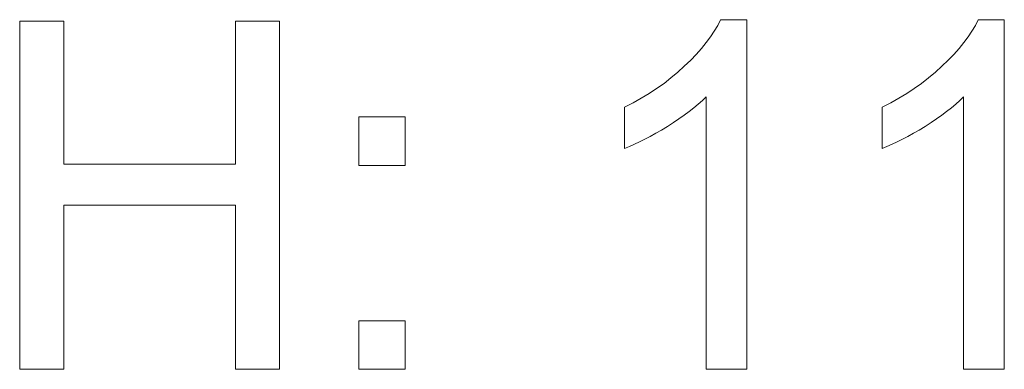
# Model space of a CAD drawing. Extents: x 1101 to 1942, y 41 to 882.
# Tile 52 of 104: x 1235.15 to 1242.22, y 863.63 to 866.14. Entities that reach past the tile are written whole.
import ezdxf

# ---------------------------------------------------------------- set-up
doc = ezdxf.new("R2010")
doc.units = 0
doc.layers.get('0').update_dxf_attribs({"lineweight": 13})
doc.layers.add('Beschriftung', color=7, linetype='Continuous', lineweight=25)

# ---------------------------------------------------------------- blocks, each defined once
blk = doc.blocks.new('Referenz-A03CP7TX1H', base_point=(1202.2632, 90.1338))
at = {"layer": 'Beschriftung', "color": 0, "lineweight": -2}
for p, q in [((1235.1481, 863.6278), (1235.1481, 866.1277)), ((1235.1481, 866.1277), (1235.4638, 866.1277)), ((1235.4638, 866.1277), (1235.4638, 865.1007)), ((1236.6979, 865.1007), (1236.6979, 866.1277)), ((1236.6979, 866.1277), (1237.0136, 866.1277)), ((1237.0136, 866.1277), (1237.0136, 863.6278)), ((1240.16, 866.0968), (1240.1789, 866.1373)), ((1240.1789, 866.1373), (1240.3672, 866.1373)), ((1240.3672, 866.1373), (1240.3672, 863.6278)), ((1242.0091, 866.0968), (1242.0282, 866.1373)), ((1242.0282, 866.1373), (1242.2165, 866.1373)), ((1242.2165, 866.1373), (1242.2165, 863.6278)), ((1240.1083, 866.0145), (1240.1341, 866.0557)), ((1240.1341, 866.0557), (1240.16, 866.0968)), ((1241.9576, 866.0145), (1241.9834, 866.0557)), ((1241.9834, 866.0557), (1242.0091, 866.0968)), ((1240.0434, 865.931), (1240.0759, 865.9727)), ((1240.0759, 865.9727), (1240.1083, 866.0145)), ((1241.8927, 865.931), (1241.9251, 865.9727)), ((1241.9251, 865.9727), (1241.9576, 866.0145)), ((1239.9651, 865.8461), (1240.0043, 865.8886)), ((1240.0043, 865.8886), (1240.0434, 865.931)), ((1241.8144, 865.8461), (1241.8536, 865.8886)), ((1241.8536, 865.8886), (1241.8927, 865.931)), ((1239.9192, 865.8032), (1239.9651, 865.8461)), ((1241.7685, 865.8032), (1241.8144, 865.8461)), ((1239.8237, 865.7202), (1239.8734, 865.7601)), ((1239.8734, 865.7601), (1239.9192, 865.8032)), ((1241.673, 865.7202), (1241.7226, 865.7601)), ((1241.7226, 865.7601), (1241.7685, 865.8032)), ((1239.7204, 865.6438), (1239.774, 865.6804)), ((1239.774, 865.6804), (1239.8237, 865.7202)), ((1241.5697, 865.6438), (1241.6232, 865.6804)), ((1241.6232, 865.6804), (1241.673, 865.7202)), ((1239.6095, 865.5736), (1239.6669, 865.6071)), ((1239.6669, 865.6071), (1239.7204, 865.6438)), ((1241.4587, 865.5736), (1241.5161, 865.6071)), ((1241.5161, 865.6071), (1241.5697, 865.6438)), ((1239.4907, 865.5099), (1239.552, 865.5402)), ((1239.552, 865.5402), (1239.6095, 865.5736)), ((1240.0488, 865.5568), (1240.0182, 865.5303)), ((1240.0751, 865.5831), (1240.0488, 865.5568)), ((1240.0751, 863.6278), (1240.0751, 865.5831)), ((1241.34, 865.5099), (1241.4013, 865.5402)), ((1241.4013, 865.5402), (1241.4587, 865.5736)), ((1241.8979, 865.5568), (1241.8675, 865.5303)), ((1241.9243, 865.5831), (1241.8979, 865.5568)), ((1241.9243, 863.6278), (1241.9243, 865.5831)), ((1239.4907, 865.2132), (1239.4907, 865.5099)), ((1239.9532, 865.4775), (1239.9186, 865.4511)), ((1239.9877, 865.5039), (1239.9532, 865.4775)), ((1240.0182, 865.5303), (1239.9877, 865.5039)), ((1241.34, 865.2132), (1241.34, 865.5099)), ((1241.8023, 865.4775), (1241.7678, 865.4511)), ((1241.837, 865.5039), (1241.8023, 865.4775)), ((1241.8675, 865.5303), (1241.837, 865.5039)), ((1237.5834, 865.0911), (1237.5834, 865.4399)), ((1237.5834, 865.4399), (1237.9155, 865.4399)), ((1237.9155, 865.4399), (1237.9155, 865.0911)), ((1239.8412, 865.3983), (1239.7984, 865.3718)), ((1239.8798, 865.4246), (1239.8412, 865.3983)), ((1239.9186, 865.4511), (1239.8798, 865.4246)), ((1241.6903, 865.3983), (1241.6476, 865.3718)), ((1241.7291, 865.4246), (1241.6903, 865.3983)), ((1241.7678, 865.4511), (1241.7291, 865.4246)), ((1239.7149, 865.3222), (1239.6743, 865.2992)), ((1239.7555, 865.3454), (1239.7149, 865.3222)), ((1239.7984, 865.3718), (1239.7555, 865.3454)), ((1241.5641, 865.3222), (1241.5235, 865.2992)), ((1241.6048, 865.3454), (1241.5641, 865.3222)), ((1241.6476, 865.3718), (1241.6048, 865.3454)), ((1239.5974, 865.2595), (1239.5611, 865.243)), ((1239.6358, 865.2793), (1239.5974, 865.2595)), ((1239.6743, 865.2992), (1239.6358, 865.2793)), ((1241.4466, 865.2595), (1241.4103, 865.243)), ((1241.485, 865.2793), (1241.4466, 865.2595)), ((1241.5235, 865.2992), (1241.485, 865.2793)), ((1239.5248, 865.2265), (1239.4907, 865.2132)), ((1239.5611, 865.243), (1239.5248, 865.2265)), ((1241.3741, 865.2265), (1241.34, 865.2132)), ((1241.4103, 865.243), (1241.3741, 865.2265)), ((1235.4638, 865.1007), (1236.6979, 865.1007)), ((1237.9155, 865.0911), (1237.5834, 865.0911)), ((1236.6979, 864.8053), (1235.4638, 864.8053)), ((1235.4638, 864.8053), (1235.4638, 863.6278)), ((1236.6979, 863.6278), (1236.6979, 864.8053)), ((1237.5834, 863.6278), (1237.5834, 863.9765)), ((1237.5834, 863.9765), (1237.9155, 863.9765)), ((1237.9155, 863.9765), (1237.9155, 863.6278)), ((1235.4638, 863.6278), (1235.1481, 863.6278)), ((1237.0136, 863.6278), (1236.6979, 863.6278)), ((1237.9155, 863.6278), (1237.5834, 863.6278)), ((1240.3672, 863.6278), (1240.0751, 863.6278)), ((1242.2165, 863.6278), (1241.9243, 863.6278))]:
    blk.add_line(p, q, dxfattribs=at)

msp = doc.modelspace()

# ---------------------------------------------------------------- block references
at = {"color": 251, "lineweight": 13, "ltscale": 0.13, "true_color": 0x5f5f5f}
msp.add_blockref('Referenz-A03CP7TX1H', (1202.2632, 90.1338), dxfattribs=at)

doc.saveas('drawing.dxf')
